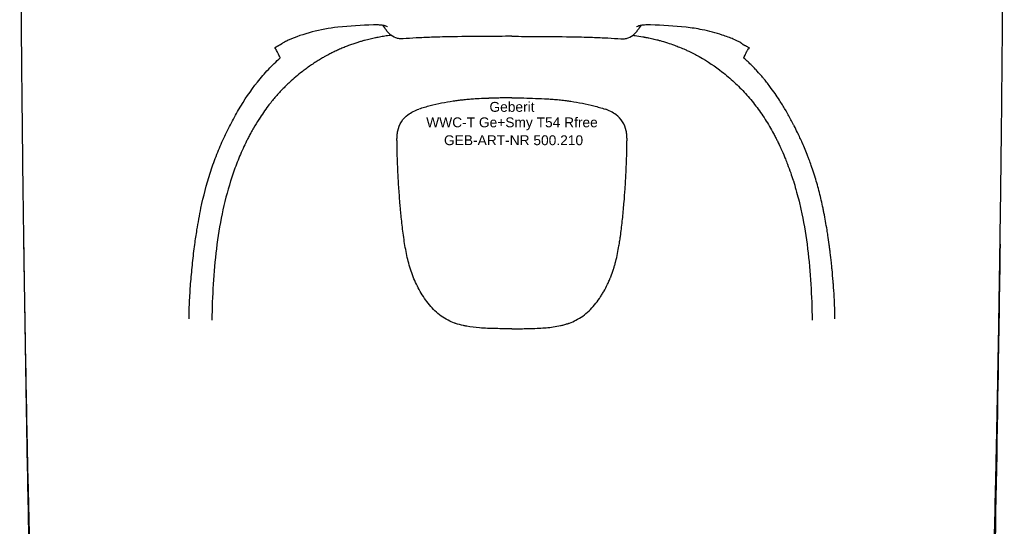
# Model space of a CAD drawing. Header units: millimetres. Extents: x -175 to 175, y -540 to 2.
# Tile 2 of 3: x -175 to 175, y -360 to -180. Entities that reach past the tile are written whole.
import ezdxf
from ezdxf.enums import TextEntityAlignment as Align

# ---------------------------------------------------------------- set-up
doc = ezdxf.new("R2010")
doc.units = ezdxf.units.MM
doc.layers.add('GEB-ART-NR', color=1, linetype='CONTINUOUS', lineweight=18)
doc.layers.add('GEB-TEXT', color=5, linetype='CONTINUOUS', lineweight=18)
doc.layers.add('GEB-KONTUR-A', color=5, linetype='CONTINUOUS')
doc.styles.get("Standard").update_dxf_attribs({"font": 'arial.ttf'})

msp = doc.modelspace()

# ---------------------------------------------------------------- linework, layer by layer
at = {"layer": 'GEB-KONTUR-A', "ltscale": 25}
msp.add_line((0, -207.88), (0, -207.88), dxfattribs=at)
for points, knots in [([(-173.54, -256.55), (-173.58, -253.83), (-173.66, -247.98), (-173.81, -236), (-173.99, -220.91), (-174.17, -203.44), (-174.38, -180.91), (-174.58, -153.97), (-174.75, -122.99), (-174.87, -92.75), (-174.95, -62.63), (-174.99, -32.02), (-175, -10.87), (-175, 0)], [0, 0, 0, 0, 0.026668, 0.058066, 0.120861, 0.183657, 0.246452, 0.372044, 0.497635, 0.623226, 0.748817, 0.874409, 1, 1, 1, 1]), ([(173.54, -256.55), (173.6, -252.42), (173.83, -234.77), (174.19, -203.62), (174.53, -163.09), (174.76, -122.53), (174.96, -68.31), (175, -27.43), (175, 0)], [0, 0, 0, 0, 0.048379, 0.206983, 0.365586, 0.52419, 0.682793, 1, 1, 1, 1]), ([(-61.87, -182.85), (-65.04, -183.2), (-68.15, -183.78), (-74.06, -185.31), (-76.95, -186.32), (-79.67, -187.54), (-80.1, -187.75), (-80.95, -188.18), (-81.37, -188.42), (-81.68, -188.61), (-81.73, -188.64), (-81.75, -188.65), (-81.75, -188.66), (-81.75, -188.66)], [0, 0, 0, 0, 0.965499, 0.965499, 1.993836, 1.993836, 2.2031, 2.2031, 2.450592, 2.450592, 2.525411, 2.525411, 2.535311, 2.535311, 2.535311, 2.535311]), ([(-44.21, -182.76), (-44.67, -182.54), (-45.01, -182.39), (-45.58, -182.25), (-45.71, -182.22), (-46.04, -182.16), (-46.23, -182.14), (-46.64, -182.09), (-46.85, -182.08), (-47.29, -182.05), (-47.53, -182.04), (-48.01, -182.02), (-48.25, -182.02), (-48.75, -182.02), (-49.02, -182.03), (-49.28, -182.04)], [0, 0, 0, 0, 0.4036137, 0.4036137, 0.5044482, 0.5044482, 0.6018655, 0.6018655, 0.6822323, 0.6822323, 0.7626366, 0.7626366, 0.8380381, 0.8380381, 0.9166612, 0.9166612, 0.9166612, 0.9166612]), ([(-38.74, -186.98), (-39.16, -187.01), (-39.58, -187), (-40.44, -186.88), (-40.88, -186.76), (-42.15, -186.28), (-42.92, -185.79), (-43.65, -185.1), (-43.73, -185.02), (-44.12, -184.62), (-44.39, -184.28), (-44.64, -183.92)], [0, 0, 0, 0, 0.125445, 0.125445, 0.2620767, 0.2620767, 0.5352992, 0.5352992, 0.570139, 0.570139, 0.7033273, 0.7033273, 0.7033273, 0.7033273]), ([(38.74, -186.98), (39.16, -187.01), (39.58, -187), (40.44, -186.88), (40.88, -186.76), (42.15, -186.28), (42.92, -185.79), (43.65, -185.1), (43.73, -185.02), (44.12, -184.62), (44.39, -184.28), (44.64, -183.92)], [-1.0791967, -1.0791967, -1.0791967, -1.0791967, -0.9527315, -0.9527315, -0.8149888, -0.8149888, -0.5395445, -0.5395445, -0.5044214, -0.5044214, -0.37015, -0.37015, -0.37015, -0.37015]), ([(49.28, -182.04), (48.89, -182.02), (48.5, -182.02), (47.74, -182.03), (47.38, -182.04), (46.72, -182.09), (46.42, -182.11), (45.92, -182.18), (45.73, -182.21), (45.39, -182.29), (45.25, -182.33), (44.83, -182.48), (44.54, -182.61), (44.21, -182.76)], [0, 0, 0, 0, 0.1166772, 0.1166772, 0.2359227, 0.2359227, 0.3572244, 0.3572244, 0.4834262, 0.4834262, 0.630973, 0.630973, 0.915867, 0.915867, 0.915867, 0.915867]), ([(81.75, -188.66), (81.75, -188.66), (81.74, -188.65), (81.72, -188.63), (81.68, -188.61), (81.55, -188.53), (81.45, -188.46), (81.1, -188.27), (80.83, -188.12), (79.98, -187.69), (79.35, -187.39), (77.48, -186.58), (76.14, -186.08), (72.52, -184.88), (70.09, -184.24), (65.72, -183.36), (63.81, -183.06), (61.87, -182.85)], [0.103712, 0.103712, 0.103712, 0.103712, 0.126968, 0.126968, 0.179726, 0.179726, 0.268126, 0.268126, 0.43004, 0.43004, 0.726247, 0.726247, 1.245694, 1.245694, 2.053915, 2.053915, 2.645511, 2.645511, 2.645511, 2.645511]), ([(-82.04, -188.89), (-82.08, -188.92), (-82.13, -188.95), (-82.18, -188.98), (-82.23, -189.01), (-82.28, -189.04), (-82.34, -189.08), (-82.4, -189.11), (-82.46, -189.14), (-82.52, -189.17), (-82.53, -189.18), (-82.55, -189.19), (-82.57, -189.19)], [0.0000002, 0.0000002, 0.0000002, 0.0000002, 0.2851744, 0.2851744, 0.2851744, 0.6021041, 0.6021041, 0.6021041, 0.9095495, 0.9095495, 0.9095495, 0.9985635, 0.9985635, 0.9985635, 0.9985635]), ([(-81.66, -188.6), (-81.7, -188.63), (-81.74, -188.66), (-81.78, -188.69), (-81.82, -188.73), (-81.85, -188.76), (-81.89, -188.78), (-81.93, -188.81), (-81.97, -188.84), (-82, -188.87), (-82.02, -188.87), (-82.03, -188.88), (-82.04, -188.89)], [0.3393839, 0.3393839, 0.3393839, 0.3393839, 0.5235214, 0.5235214, 0.5235214, 0.7189519, 0.7189519, 0.7189519, 0.9281773, 0.9281773, 0.9281773, 0.9999917, 0.9999917, 0.9999917, 0.9999917]), ([(-42.93, -185.71), (-43.19, -185.74), (-43.45, -185.78), (-43.71, -185.81), (-44.05, -185.86), (-44.39, -185.91), (-44.74, -185.96), (-45.06, -186.01), (-45.39, -186.06), (-45.71, -186.11), (-46.03, -186.16), (-46.35, -186.21), (-46.66, -186.27), (-46.98, -186.33), (-47.3, -186.38), (-47.61, -186.44), (-47.88, -186.49), (-48.14, -186.54), (-48.41, -186.6), (-48.46, -186.61), (-48.51, -186.62), (-48.56, -186.63), (-48.87, -186.69), (-49.19, -186.76), (-49.5, -186.83), (-49.81, -186.9), (-50.12, -186.97), (-50.43, -187.04), (-50.75, -187.11), (-51.07, -187.19), (-51.39, -187.27), (-51.74, -187.36), (-52.08, -187.45), (-52.42, -187.54), (-52.81, -187.64), (-53.19, -187.75), (-53.57, -187.86), (-54, -187.99), (-54.43, -188.12), (-54.86, -188.25), (-55.33, -188.4), (-55.8, -188.55), (-56.27, -188.71), (-56.76, -188.88), (-57.25, -189.05), (-57.74, -189.23), (-57.75, -189.23), (-57.76, -189.24), (-57.77, -189.24), (-58.29, -189.43), (-58.8, -189.63), (-59.31, -189.84), (-59.84, -190.05), (-60.36, -190.26), (-60.88, -190.49), (-61.4, -190.71), (-61.92, -190.95), (-62.44, -191.19), (-62.96, -191.43), (-63.48, -191.68), (-64, -191.94), (-64.51, -192.2), (-65.02, -192.46), (-65.52, -192.73), (-65.86, -192.92), (-66.21, -193.1), (-66.55, -193.29), (-66.69, -193.38), (-66.83, -193.46), (-66.98, -193.54), (-67.48, -193.82), (-67.97, -194.11), (-68.46, -194.41), (-68.99, -194.73), (-69.52, -195.06), (-70.04, -195.4), (-70.57, -195.74), (-71.09, -196.09), (-71.61, -196.45), (-72.14, -196.81), (-72.67, -197.19), (-73.19, -197.57), (-73.68, -197.92), (-74.15, -198.28), (-74.63, -198.65)], [0.5535083, 0.5535083, 0.5535083, 0.5535083, 0.5635725, 0.5635725, 0.5635725, 0.5769593, 0.5769593, 0.5769593, 0.5896596, 0.5896596, 0.5896596, 0.6021266, 0.6021266, 0.6021266, 0.6145749, 0.6145749, 0.6145749, 0.625, 0.625, 0.625, 0.6270011, 0.6270011, 0.6270011, 0.6393438, 0.6393438, 0.6393438, 0.6516772, 0.6516772, 0.6516772, 0.6643993, 0.6643993, 0.6643993, 0.6781138, 0.6781138, 0.6781138, 0.6934584, 0.6934584, 0.6934584, 0.710803, 0.710803, 0.710803, 0.7299353, 0.7299353, 0.7299353, 0.75, 0.75, 0.75, 0.7503856, 0.7503856, 0.7503856, 0.7717036, 0.7717036, 0.7717036, 0.7934831, 0.7934831, 0.7934831, 0.8155221, 0.8155221, 0.8155221, 0.8378473, 0.8378473, 0.8378473, 0.8599627, 0.8599627, 0.8599627, 0.875, 0.875, 0.875, 0.8814047, 0.8814047, 0.8814047, 0.9035308, 0.9035308, 0.9035308, 0.9275579, 0.9275579, 0.9275579, 0.9519072, 0.9519072, 0.9519072, 0.9768163, 0.9768163, 0.9768163, 1, 1, 1, 1]), ([(0, -186.08), (-0.03, -186.08), (-0.24, -186.08), (-0.54, -186.08), (-0.71, -186.08), (-1.36, -186.08), (-1.85, -186.08), (-3.83, -186.08), (-5.25, -186.09), (-10.9, -186.11), (-15.22, -186.14), (-21.15, -186.24), (-22.95, -186.27), (-26.02, -186.35), (-27.33, -186.39), (-30.42, -186.49), (-32.28, -186.57), (-35.61, -186.75), (-37.2, -186.85), (-38.74, -186.98)], [0.000001, 0.000001, 0.000001, 0.000001, 0.0072592, 0.0072592, 0.017131, 0.017131, 0.0449636, 0.0449636, 0.1317637, 0.1317637, 0.378852, 0.378852, 0.4842913, 0.4842913, 0.5614743, 0.5614743, 0.6674782, 0.6674782, 0.7576938, 0.7576938, 0.7576938, 0.7576938]), ([(0, -186.08), (0.02, -186.08), (0.23, -186.08), (0.53, -186.08), (0.7, -186.08), (1.35, -186.08), (1.83, -186.08), (3.81, -186.08), (5.23, -186.09), (10.88, -186.11), (15.2, -186.14), (21.14, -186.24), (22.94, -186.27), (26.01, -186.35), (27.33, -186.39), (30.42, -186.49), (32.28, -186.57), (35.61, -186.75), (37.2, -186.85), (38.74, -186.98)], [-3.897573, -3.897573, -3.897573, -3.897573, -3.860181, -3.860181, -3.80955, -3.80955, -3.666421, -3.666421, -3.220106, -3.220106, -1.948772, -1.948772, -1.406407, -1.406407, -1.009375, -1.009375, -0.46407, -0.46407, 0, 0, 0, 0]), ([(42.93, -185.71), (43.19, -185.74), (43.49, -185.78), (44.56, -185.93), (45.46, -186.06), (46.65, -186.27), (46.71, -186.28), (46.9, -186.31), (46.99, -186.33), (47.27, -186.38), (47.45, -186.41), (47.9, -186.5), (48.16, -186.55), (48.49, -186.61), (48.57, -186.63), (49.31, -186.78), (49.92, -186.92), (50.75, -187.11), (51.15, -187.21), (51.88, -187.4), (52.26, -187.5), (53.45, -187.82), (54.32, -188.08), (56.04, -188.62), (56.87, -188.91), (58.94, -189.67), (60.22, -190.19), (61.95, -190.96), (62.4, -191.17), (64.11, -191.98), (65.35, -192.63), (69.59, -195), (72.27, -196.83), (74.63, -198.65)], [0.6419184, 0.6419184, 0.6419184, 0.6419184, 0.65625, 0.65625, 0.6875, 0.6875, 0.6914063, 0.6914063, 0.6953125, 0.6953125, 0.703125, 0.703125, 0.7148732, 0.7148732, 0.71875, 0.71875, 0.75, 0.75, 0.765625, 0.765625, 0.78125, 0.78125, 0.8125, 0.8125, 0.8388489, 0.8388489, 0.875, 0.875, 0.8849857, 0.8849857, 0.9173226, 0.9173226, 1, 1, 1, 1]), ([(81.66, -188.6), (81.71, -188.64), (81.76, -188.68), (81.81, -188.72), (81.86, -188.76), (81.91, -188.8), (81.97, -188.84), (81.99, -188.86), (82.01, -188.87), (82.04, -188.89)], [0.4263012, 0.4263012, 0.4263012, 0.4263012, 0.6662964, 0.6662964, 0.6662964, 0.9001777, 0.9001777, 0.9001777, 1, 1, 1, 1]), ([(82.04, -188.89), (82.08, -188.92), (82.13, -188.95), (82.18, -188.98), (82.23, -189.01), (82.29, -189.05), (82.35, -189.08), (82.4, -189.11), (82.46, -189.14), (82.52, -189.17), (82.54, -189.18), (82.55, -189.19), (82.57, -189.19)], [0, 0, 0, 0, 0.2835425, 0.2835425, 0.2835425, 0.6079249, 0.6079249, 0.6079249, 0.9228106, 0.9228106, 0.9228106, 0.9985554, 0.9985554, 0.9985554, 0.9985554]), ([(-82.57, -189.19), (-82.58, -189.2), (-82.59, -189.2), (-82.6, -189.21), (-82.61, -189.22), (-82.63, -189.23), (-82.65, -189.24), (-82.66, -189.24), (-82.68, -189.25), (-82.7, -189.26), (-82.72, -189.27), (-82.73, -189.28), (-82.74, -189.28), (-82.76, -189.29), (-82.77, -189.29), (-82.78, -189.3), (-82.81, -189.32), (-82.84, -189.33), (-82.87, -189.35), (-82.91, -189.37), (-82.94, -189.38), (-82.98, -189.4), (-83.02, -189.42), (-83.06, -189.45), (-83.11, -189.47), (-83.15, -189.49), (-83.2, -189.52), (-83.25, -189.54), (-83.27, -189.56), (-83.29, -189.57), (-83.31, -189.58), (-83.34, -189.6), (-83.37, -189.61), (-83.4, -189.63), (-83.45, -189.66), (-83.5, -189.69), (-83.56, -189.72), (-83.62, -189.75), (-83.68, -189.79), (-83.74, -189.83), (-83.8, -189.86), (-83.86, -189.9), (-83.93, -189.95), (-84, -189.99), (-84.07, -190.03), (-84.14, -190.08), (-84.21, -190.13), (-84.28, -190.18), (-84.36, -190.24), (-84.37, -190.25), (-84.39, -190.26), (-84.4, -190.27)], [0, 0, 0, 0, 0.086637, 0.086637, 0.086637, 0.166678, 0.166678, 0.166678, 0.231283, 0.231283, 0.231283, 0.271965, 0.271965, 0.271965, 0.305298, 0.305298, 0.305298, 0.376819, 0.376819, 0.376819, 0.446397, 0.446397, 0.446397, 0.515597, 0.515597, 0.515597, 0.58218, 0.58218, 0.58218, 0.613022, 0.613022, 0.613022, 0.64822, 0.64822, 0.64822, 0.714042, 0.714042, 0.714042, 0.780009, 0.780009, 0.780009, 0.84706, 0.84706, 0.84706, 0.915312, 0.915312, 0.915312, 0.986416, 0.986416, 0.986416, 1, 1, 1, 1]), ([(-84.02, -190.48), (-84.08, -190.45), (-84.21, -190.39), (-84.33, -190.3), (-84.4, -190.27)], [0.000006, 0.000006, 0.000006, 0.000006, 0.5, 1, 1, 1, 1]), ([(-82.37, -193.72), (-82.42, -193.61), (-82.47, -193.51), (-82.58, -193.29), (-82.63, -193.18), (-82.79, -192.87), (-82.89, -192.66), (-83.08, -192.28), (-83.17, -192.1), (-83.28, -191.88), (-83.3, -191.84), (-83.34, -191.76), (-83.36, -191.72), (-83.4, -191.64), (-83.42, -191.6), (-83.46, -191.52), (-83.48, -191.48), (-83.64, -191.16), (-83.77, -190.92), (-83.9, -190.67), (-83.94, -190.6), (-83.99, -190.51), (-84.01, -190.48), (-84.02, -190.48)], [0.0000601, 0.0000601, 0.0000601, 0.0000601, 0.0624451, 0.0624451, 0.1249554, 0.1249554, 0.2499759, 0.2499759, 0.3749877, 0.3749877, 0.4062402, 0.4062402, 0.4374926, 0.4374926, 0.4687451, 0.4687451, 0.4999976, 0.4999976, 0.7500122, 0.7500122, 0.875, 0.875, 1, 1, 1, 1]), ([(82.37, -193.72), (82.4, -193.65), (82.44, -193.58), (82.47, -193.51), (82.49, -193.47), (82.51, -193.43), (82.53, -193.4), (82.58, -193.29), (82.63, -193.18), (82.68, -193.08), (82.79, -192.87), (82.89, -192.66), (82.98, -192.47), (83.08, -192.28), (83.17, -192.1), (83.26, -191.92), (83.28, -191.88), (83.3, -191.84), (83.32, -191.8), (83.34, -191.76), (83.36, -191.72), (83.38, -191.68), (83.4, -191.64), (83.42, -191.6), (83.44, -191.56), (83.46, -191.52), (83.48, -191.48), (83.5, -191.45), (83.57, -191.3), (83.64, -191.17), (83.7, -191.05), (83.76, -190.94), (83.81, -190.83), (83.86, -190.75), (83.9, -190.67), (83.94, -190.6), (83.96, -190.56), (83.99, -190.51), (84.01, -190.48), (84.02, -190.48)], [0.0000584, 0.0000584, 0.0000584, 0.0000584, 0.0413263, 0.0413263, 0.0413263, 0.0625546, 0.0625546, 0.0625546, 0.1250441, 0.1250441, 0.1250441, 0.2500237, 0.2500237, 0.2500237, 0.3749997, 0.3749997, 0.3749997, 0.4062497, 0.4062497, 0.4062497, 0.4374997, 0.4374997, 0.4374997, 0.4687497, 0.4687497, 0.4687497, 0.500002, 0.500002, 0.500002, 0.6249997, 0.6249997, 0.6249997, 0.7499997, 0.7499997, 0.7499997, 0.8749937, 0.8749937, 0.8749937, 0.9999937, 0.9999937, 0.9999937, 0.9999937]), ([(82.57, -189.19), (82.61, -189.22), (82.66, -189.24), (82.7, -189.26), (82.72, -189.27), (82.73, -189.28), (82.74, -189.28), (82.88, -189.35), (83.01, -189.42), (83.14, -189.48), (83.2, -189.52), (83.26, -189.55), (83.31, -189.58), (83.47, -189.66), (83.61, -189.75), (83.75, -189.83), (83.89, -189.92), (84.02, -190), (84.14, -190.09), (84.23, -190.15), (84.32, -190.21), (84.4, -190.27)], [0, 0, 0, 0, 0.0608776, 0.0608776, 0.0608776, 0.0797318, 0.0797318, 0.0797318, 0.2671655, 0.2671655, 0.2671655, 0.357817, 0.357817, 0.357817, 0.5944113, 0.5944113, 0.5944113, 0.8294644, 0.8294644, 0.8294644, 1, 1, 1, 1]), ([(84.02, -190.48), (84.07, -190.45), (84.14, -190.43), (84.21, -190.38), (84.22, -190.38), (84.22, -190.38), (84.22, -190.38), (84.23, -190.37), (84.23, -190.37), (84.24, -190.37), (84.25, -190.36), (84.27, -190.35), (84.29, -190.34), (84.33, -190.31), (84.35, -190.3), (84.38, -190.28), (84.39, -190.27), (84.4, -190.27)], [0.0000025, 0.0000025, 0.0000025, 0.0000025, 0.4813541, 0.4813541, 0.5, 0.5, 0.53125, 0.53125, 0.5625, 0.5625, 0.625, 0.625, 0.75, 0.75, 0.875, 0.875, 1, 1, 1, 1]), ([(-111.99, -254.86), (-111.57, -252.25), (-110.32, -245.37), (-108.06, -236.62), (-105.25, -228.68), (-103.23, -223.9), (-101.47, -220.19), (-99.64, -216.54), (-96.24, -210.35), (-92.35, -204.57), (-88.58, -200.01), (-85.95, -197.08), (-83.84, -195.02), (-82.37, -193.72)], [0.2991414, 0.2991414, 0.2991414, 0.2991414, 0.375, 0.5, 0.5625, 0.625, 0.65625, 0.6875, 0.75, 0.875, 0.90625, 0.9375, 1, 1, 1, 1]), ([(111.99, -254.86), (111.82, -253.81), (111.65, -252.76), (111.46, -251.71), (111.28, -250.74), (111.1, -249.76), (110.9, -248.78), (110.89, -248.71), (110.88, -248.64), (110.86, -248.57), (110.76, -248.07), (110.66, -247.58), (110.56, -247.08), (110.36, -246.15), (110.16, -245.22), (109.94, -244.28), (109.73, -243.37), (109.51, -242.46), (109.28, -241.55), (109.04, -240.64), (108.8, -239.72), (108.54, -238.81), (108.3, -237.94), (108.05, -237.08), (107.79, -236.22), (107.77, -236.17), (107.76, -236.12), (107.74, -236.07), (107.6, -235.6), (107.45, -235.13), (107.3, -234.66), (107.01, -233.76), (106.71, -232.85), (106.39, -231.95), (106.15, -231.27), (105.91, -230.59), (105.66, -229.91), (105.51, -229.51), (105.35, -229.11), (105.2, -228.71), (104.88, -227.9), (104.56, -227.08), (104.22, -226.27), (103.9, -225.51), (103.58, -224.76), (103.24, -224), (103.22, -223.95), (103.2, -223.9), (103.17, -223.85), (103.04, -223.56), (102.91, -223.27), (102.78, -222.98), (102.51, -222.39), (102.23, -221.79), (101.95, -221.2), (101.89, -221.09), (101.84, -220.98), (101.79, -220.87), (101.68, -220.64), (101.57, -220.42), (101.46, -220.2), (101.09, -219.43), (100.71, -218.66), (100.32, -217.9), (100.24, -217.76), (100.17, -217.61), (100.09, -217.46), (99.48, -216.27), (98.84, -215.09), (98.18, -213.92), (97.85, -213.33), (97.51, -212.74), (97.17, -212.16), (97.15, -212.13), (97.13, -212.1), (97.11, -212.07), (96.46, -210.97), (95.78, -209.87), (95.09, -208.79), (94.57, -208), (94.05, -207.21), (93.51, -206.43), (92.93, -205.59), (92.33, -204.76), (91.71, -203.94), (91.3, -203.39), (90.88, -202.84), (90.45, -202.3), (90.12, -201.89), (89.79, -201.48), (89.45, -201.07), (89.16, -200.72), (88.86, -200.37), (88.56, -200.02), (87.97, -199.34), (87.36, -198.66), (86.75, -197.99), (86.69, -197.94), (86.64, -197.88), (86.59, -197.83), (86.04, -197.24), (85.48, -196.67), (84.91, -196.1), (84.49, -195.69), (84.07, -195.28), (83.65, -194.88), (83.25, -194.51), (82.85, -194.15), (82.45, -193.79), (82.42, -193.77), (82.4, -193.75), (82.37, -193.72)], [0.3222574, 0.3222574, 0.3222574, 0.3222574, 0.3544832, 0.3544832, 0.3544832, 0.3845205, 0.3845205, 0.3845205, 0.3867089, 0.3867089, 0.3867089, 0.4019458, 0.4019458, 0.4019458, 0.4306883, 0.4306883, 0.4306883, 0.458807, 0.458807, 0.458807, 0.4872094, 0.4872094, 0.4872094, 0.5140466, 0.5140466, 0.5140466, 0.5156119, 0.5156119, 0.5156119, 0.5302482, 0.5302482, 0.5302482, 0.5586166, 0.5586166, 0.5586166, 0.5800633, 0.5800633, 0.5800633, 0.592719, 0.592719, 0.592719, 0.6186169, 0.6186169, 0.6186169, 0.6429101, 0.6429101, 0.6429101, 0.6445148, 0.6445148, 0.6445148, 0.6539148, 0.6539148, 0.6539148, 0.6730856, 0.6730856, 0.6730856, 0.6767406, 0.6767406, 0.6767406, 0.6840037, 0.6840037, 0.6840037, 0.7089663, 0.7089663, 0.7089663, 0.7137624, 0.7137624, 0.7137624, 0.7528392, 0.7528392, 0.7528392, 0.7724223, 0.7724223, 0.7724223, 0.7734178, 0.7734178, 0.7734178, 0.8105952, 0.8105952, 0.8105952, 0.8378693, 0.8378693, 0.8378693, 0.867326, 0.867326, 0.867326, 0.887161, 0.887161, 0.887161, 0.9023208, 0.9023208, 0.9023208, 0.9154826, 0.9154826, 0.9154826, 0.9415481, 0.9415481, 0.9415481, 0.94371, 0.94371, 0.94371, 0.9667722, 0.9667722, 0.9667722, 0.9835274, 0.9835274, 0.9835274, 0.998998, 0.998998, 0.998998, 1, 1, 1, 1]), ([(-74.63, -198.65), (-76.13, -199.81), (-77.59, -201.04), (-78.98, -202.33), (-79.45, -202.77), (-79.91, -203.2), (-80.36, -203.65), (-81.27, -204.54), (-82.15, -205.46), (-83.01, -206.4), (-83.85, -207.34), (-84.68, -208.3), (-85.47, -209.28), (-85.88, -209.79), (-86.28, -210.3), (-86.68, -210.82), (-87.82, -212.32), (-88.9, -213.86), (-89.92, -215.44), (-89.95, -215.49), (-89.97, -215.53), (-90, -215.57), (-90.66, -216.6), (-91.29, -217.64), (-91.9, -218.69), (-92.05, -218.97), (-92.21, -219.24), (-92.36, -219.52), (-92.52, -219.79), (-92.67, -220.07), (-92.82, -220.35), (-92.87, -220.44), (-92.92, -220.53), (-92.97, -220.62), (-93.22, -221.09), (-93.47, -221.56), (-93.71, -222.03)], [0.0000045, 0.0000045, 0.0000045, 0.0000045, 0.1874524, 0.1874524, 0.1874524, 0.25, 0.25, 0.25, 0.3754273, 0.3754273, 0.3754273, 0.4999999, 0.4999999, 0.4999999, 0.5644431, 0.5644431, 0.5644431, 0.7499999, 0.7499999, 0.7499999, 0.7550193, 0.7550193, 0.7550193, 0.8750001, 0.8750001, 0.8750001, 0.9062502, 0.9062502, 0.9062502, 0.9375001, 0.9375001, 0.9375001, 0.9476822, 0.9476822, 0.9476822, 0.9999997, 0.9999997, 0.9999997, 0.9999997]), ([(74.63, -198.65), (76.13, -199.81), (79.04, -202.27), (83.06, -206.34), (86.74, -210.77), (90.06, -215.52), (92.3, -219.35), (93.47, -221.56), (93.71, -222.03)], [0.0000046, 0.0000046, 0.0000046, 0.0000046, 0.1897767, 0.3795534, 0.5693301, 0.7591067, 0.9488834, 0.9999998, 0.9999998, 0.9999998, 0.9999998]), ([(0, -207.88), (0, -207.88), (-0.01, -207.88), (-0.02, -207.88), (-0.02, -207.88), (-0.03, -207.88), (-0.03, -207.88), (-0.04, -207.88), (-0.05, -207.88), (-0.06, -207.88), (-0.09, -207.88), (-0.11, -207.88), (-0.13, -207.88), (-0.17, -207.89), (-0.22, -207.89), (-0.26, -207.89), (-0.35, -207.89), (-0.44, -207.89), (-0.52, -207.89), (-0.69, -207.89), (-0.87, -207.9), (-1.05, -207.9), (-1.39, -207.91), (-1.74, -207.91), (-2.09, -207.92), (-2.79, -207.93), (-3.45, -207.95), (-4.19, -207.97), (-4.92, -207.99), (-5.64, -208.01), (-6.33, -208.03), (-6.68, -208.04), (-7.03, -208.05), (-7.37, -208.06), (-7.61, -208.07), (-7.86, -208.08), (-8.07, -208.09), (-8.16, -208.09), (-8.25, -208.09), (-8.37, -208.1), (-8.58, -208.11), (-8.79, -208.11), (-9, -208.12), (-10.29, -208.17), (-11.47, -208.23), (-12.56, -208.29), (-13.3, -208.34), (-14, -208.38), (-14.64, -208.43), (-15.33, -208.48), (-15.96, -208.54), (-16.54, -208.6), (-16.6, -208.6), (-16.63, -208.61), (-16.73, -208.62), (-16.85, -208.63), (-16.97, -208.64), (-17.09, -208.65), (-17.67, -208.72), (-18.24, -208.78), (-18.81, -208.86), (-19.36, -208.92), (-19.9, -209), (-20.44, -209.07), (-20.59, -209.09), (-20.74, -209.12), (-20.89, -209.14), (-22.31, -209.35), (-23.68, -209.58), (-25.01, -209.84), (-26.43, -210.12), (-27.79, -210.43), (-29.1, -210.77), (-29.78, -210.94), (-30.46, -211.13), (-31.12, -211.32), (-31.8, -211.52), (-32.46, -211.73), (-33.11, -211.95)], [0.0004208, 0.0004208, 0.0004208, 0.0004208, 0.0009996, 0.0009996, 0.0009996, 0.0014824, 0.0014824, 0.0014824, 0.0022633, 0.0022633, 0.0022633, 0.0039054, 0.0039054, 0.0039054, 0.0078117, 0.0078117, 0.0078117, 0.0156242, 0.0156242, 0.0156242, 0.0312493, 0.0312493, 0.0312493, 0.0624996, 0.0624996, 0.0624996, 0.1249997, 0.1249997, 0.1249997, 0.1874997, 0.1874997, 0.1874997, 0.2187493, 0.2187493, 0.2187493, 0.2411838, 0.2411838, 0.2411838, 0.249999, 0.249999, 0.249999, 0.2650783, 0.2650783, 0.2650783, 0.3590213, 0.3590213, 0.3590213, 0.4237371, 0.4237371, 0.4237371, 0.4921873, 0.4921873, 0.4921873, 0.4999993, 0.4999993, 0.4999993, 0.5096261, 0.5096261, 0.5096261, 0.5564333, 0.5564333, 0.5564333, 0.6018566, 0.6018566, 0.6018566, 0.6143959, 0.6143959, 0.6143959, 0.7352813, 0.7352813, 0.7352813, 0.863488, 0.863488, 0.863488, 0.9306376, 0.9306376, 0.9306376, 1, 1, 1, 1]), ([(0, -207.87), (0, -207.87), (0, -207.87), (0, -207.88), (0, -207.88), (0, -207.88), (0, -207.88)], [0, 0, 0, 0, 0.734585, 0.734585, 0.734585, 0.9284138, 0.9284138, 0.9284138, 0.9284138]), ([(0, -207.88), (0, -207.88), (0.01, -207.88), (0.01, -207.88), (0.02, -207.88), (0.02, -207.88), (0.03, -207.88), (0.04, -207.88), (0.05, -207.88), (0.06, -207.88), (0.09, -207.88), (0.11, -207.88), (0.13, -207.88), (0.17, -207.89), (0.22, -207.89), (0.26, -207.89), (0.35, -207.89), (0.43, -207.89), (0.52, -207.89), (0.7, -207.89), (0.87, -207.9), (1.05, -207.9), (1.39, -207.91), (1.74, -207.91), (2.09, -207.92), (2.79, -207.93), (3.49, -207.95), (4.19, -207.97), (5.58, -208), (6.98, -208.05), (8.37, -208.1), (9.77, -208.15), (11.16, -208.21), (12.56, -208.29), (13.25, -208.33), (13.95, -208.38), (14.64, -208.43), (15.34, -208.48), (16.04, -208.54), (16.73, -208.62), (17.42, -208.69), (18.12, -208.77), (18.81, -208.86), (19.35, -208.92), (19.9, -209), (20.44, -209.07), (20.59, -209.09), (20.74, -209.12), (20.89, -209.14), (22.27, -209.34), (23.64, -209.57), (25.01, -209.84), (26.38, -210.11), (27.75, -210.42), (29.1, -210.77), (29.77, -210.94), (30.45, -211.13), (31.12, -211.32), (31.79, -211.52), (32.45, -211.73), (33.11, -211.95)], [0.0000772, 0.0000772, 0.0000772, 0.0000772, 0.0003564, 0.0003564, 0.0003564, 0.0009563, 0.0009563, 0.0009563, 0.0019329, 0.0019329, 0.0019329, 0.0038861, 0.0038861, 0.0038861, 0.0077924, 0.0077924, 0.0077924, 0.0156051, 0.0156051, 0.0156051, 0.0312304, 0.0312304, 0.0312304, 0.062481, 0.062481, 0.062481, 0.1249823, 0.1249823, 0.1249823, 0.2499848, 0.2499848, 0.2499848, 0.3749859, 0.3749859, 0.3749859, 0.4374874, 0.4374874, 0.4374874, 0.4999899, 0.4999899, 0.4999899, 0.5624912, 0.5624912, 0.5624912, 0.6116156, 0.6116156, 0.6116156, 0.6249928, 0.6249928, 0.6249928, 0.7499957, 0.7499957, 0.7499957, 0.8749992, 0.8749992, 0.8749992, 0.9375019, 0.9375019, 0.9375019, 1, 1, 1, 1]), ([(-40.88, -222.91), (-40.89, -222.35), (-40.87, -221.82), (-40.77, -220.72), (-40.68, -220.18), (-40.31, -218.53), (-39.9, -217.43), (-38.63, -215.34), (-37.82, -214.56), (-35.81, -213.08), (-34.36, -212.37), (-33.11, -211.95)], [0, 0, 0, 0, 0.166096, 0.166096, 0.329868, 0.329868, 0.672924, 0.672924, 1.059558, 1.059558, 1.590638, 1.590638, 1.590638, 1.590638]), ([(40.88, -222.91), (40.89, -222.35), (40.87, -221.82), (40.77, -220.73), (40.68, -220.18), (40.31, -218.53), (39.9, -217.43), (38.63, -215.35), (37.82, -214.56), (35.81, -213.08), (34.36, -212.37), (33.11, -211.95)], [-1.18151, -1.18151, -1.18151, -1.18151, -1.058329, -1.058329, -0.936873, -0.936873, -0.681966, -0.681966, -0.394686, -0.394686, 0, 0, 0, 0]), ([(-93.71, -222.03), (-93.92, -222.43), (-94.13, -222.84), (-94.77, -224.14), (-95.2, -225.03), (-96.44, -227.76), (-97.21, -229.61), (-98.66, -233.37), (-99.33, -235.29), (-99.96, -237.29), (-99.99, -237.37), (-101.23, -241.29), (-102.23, -245.2), (-103.91, -253.24), (-104.57, -257.37), (-105.6, -265.7), (-105.97, -269.91), (-106.48, -278.36), (-106.63, -282.6), (-106.71, -286.85)], [0.0000002, 0.0000002, 0.0000002, 0.0000002, 0.0204935, 0.0204935, 0.0651401, 0.0651401, 0.1552975, 0.1552975, 0.2465084, 0.2465084, 0.25, 0.25, 0.4316089, 0.4316089, 0.6195087, 0.6195087, 0.8092869, 0.8092869, 1, 1, 1, 1]), ([(0, -289.93), (-1.93, -289.92), (-3.85, -289.92), (-5.78, -289.88), (-7.7, -289.84), (-9.63, -289.77), (-11.55, -289.61), (-13.07, -289.49), (-14.59, -289.31), (-16.09, -289.03), (-16.48, -288.96), (-16.87, -288.88), (-17.26, -288.8), (-18.2, -288.59), (-19.14, -288.34), (-20.05, -288.03), (-20.18, -287.98), (-20.31, -287.94), (-20.44, -287.89), (-21.22, -287.61), (-21.98, -287.28), (-22.71, -286.91), (-23.57, -286.47), (-24.39, -285.97), (-25.17, -285.41), (-25.95, -284.84), (-26.69, -284.22), (-27.39, -283.56), (-28.09, -282.89), (-28.74, -282.19), (-29.36, -281.44), (-29.97, -280.7), (-30.55, -279.93), (-31.09, -279.13), (-31.63, -278.34), (-32.14, -277.52), (-32.61, -276.68), (-33.09, -275.84), (-33.54, -274.99), (-33.96, -274.12), (-34.38, -273.26), (-34.77, -272.38), (-35.13, -271.48), (-35.49, -270.59), (-35.8, -269.68), (-36.09, -268.76), (-36.38, -267.84), (-36.64, -266.92), (-36.88, -265.98), (-37.12, -265.05), (-37.33, -264.11), (-37.52, -263.17), (-37.91, -261.28), (-38.22, -259.38), (-38.49, -257.47), (-38.77, -255.56), (-39, -253.65), (-39.2, -251.74), (-39.3, -250.81), (-39.4, -249.89), (-39.48, -248.97), (-39.49, -248.95), (-39.49, -248.93), (-39.49, -248.9), (-39.55, -248.27), (-39.61, -247.63), (-39.67, -247), (-39.7, -246.66), (-39.73, -246.32), (-39.76, -245.99), (-39.92, -244.07), (-40.07, -242.15), (-40.2, -240.22), (-40.33, -238.3), (-40.45, -236.38), (-40.54, -234.46), (-40.64, -232.53), (-40.71, -230.61), (-40.77, -228.68), (-40.8, -227.72), (-40.82, -226.76), (-40.84, -225.8), (-40.85, -225.31), (-40.86, -224.83), (-40.86, -224.35), (-40.87, -223.87), (-40.88, -223.39), (-40.88, -222.91)], [0.0000029, 0.0000029, 0.0000029, 0.0000029, 0.0625, 0.0625, 0.0625, 0.125, 0.125, 0.125, 0.1744967, 0.1744967, 0.1744967, 0.1875, 0.1875, 0.1875, 0.21875, 0.21875, 0.21875, 0.2232866, 0.2232866, 0.2232866, 0.25, 0.25, 0.25, 0.28125, 0.28125, 0.28125, 0.3125, 0.3125, 0.3125, 0.34375, 0.34375, 0.34375, 0.375, 0.375, 0.375, 0.40625, 0.40625, 0.40625, 0.4375, 0.4375, 0.4375, 0.46875, 0.46875, 0.46875, 0.5, 0.5, 0.5, 0.53125, 0.53125, 0.53125, 0.5625011, 0.5625011, 0.5625011, 0.625002, 0.625002, 0.625002, 0.6875013, 0.6875013, 0.6875013, 0.7175959, 0.7175959, 0.7175959, 0.7183037, 0.7183037, 0.7183037, 0.7390128, 0.7390128, 0.7390128, 0.7500014, 0.7500014, 0.7500014, 0.8125036, 0.8125036, 0.8125036, 0.8750037, 0.8750037, 0.8750037, 0.9375012, 0.9375012, 0.9375012, 0.9687501, 0.9687501, 0.9687501, 0.984375, 0.984375, 0.984375, 1, 1, 1, 1]), ([(0, -289.93), (1.2, -289.92), (2.28, -289.92), (3.22, -289.91), (3.61, -289.91), (3.98, -289.91), (4.31, -289.9), (4.55, -289.9), (4.72, -289.9), (5.02, -289.89), (5.26, -289.89), (5.53, -289.88), (5.78, -289.88), (8.02, -289.83), (9.94, -289.74), (11.55, -289.61), (11.7, -289.6), (11.96, -289.57), (12.16, -289.56), (13.01, -289.48), (13.82, -289.39), (14.59, -289.28), (15.54, -289.14), (16.43, -288.98), (17.26, -288.8), (17.41, -288.76), (17.61, -288.72), (17.8, -288.67), (17.88, -288.65), (17.95, -288.64), (18.02, -288.62), (18.27, -288.56), (18.52, -288.49), (18.76, -288.42), (19.2, -288.3), (19.63, -288.17), (20.05, -288.03), (20.09, -288.01), (20.12, -288), (20.16, -287.99), (20.26, -287.95), (20.35, -287.92), (20.44, -287.89), (21.25, -287.6), (22, -287.27), (22.71, -286.91), (23.55, -286.48), (24.38, -285.98), (25.17, -285.41), (25.94, -284.86), (26.68, -284.24), (27.39, -283.56), (28.07, -282.91), (28.72, -282.21), (29.36, -281.44), (29.95, -280.73), (30.53, -279.95), (31.09, -279.13), (31.2, -278.97), (31.29, -278.84), (31.38, -278.7), (31.41, -278.65), (31.44, -278.61), (31.47, -278.56), (31.6, -278.36), (31.72, -278.17), (31.85, -277.97), (32.09, -277.57), (32.34, -277.16), (32.58, -276.74), (32.59, -276.72), (32.6, -276.7), (32.61, -276.68), (33.08, -275.86), (33.53, -275.01), (33.96, -274.12), (34.19, -273.64), (34.41, -273.18), (34.61, -272.72), (34.76, -272.39), (34.89, -272.07), (35.03, -271.74), (35.06, -271.65), (35.1, -271.57), (35.13, -271.49), (35.48, -270.59), (35.8, -269.68), (36.09, -268.76), (36.16, -268.56), (36.2, -268.41), (36.25, -268.25), (36.26, -268.23), (36.27, -268.2), (36.27, -268.18), (36.33, -267.98), (36.39, -267.78), (36.45, -267.58), (36.56, -267.18), (36.68, -266.76), (36.79, -266.34), (36.82, -266.22), (36.85, -266.1), (36.88, -265.98), (37.11, -265.09), (37.32, -264.15), (37.52, -263.17), (37.7, -262.29), (37.87, -261.38), (38.03, -260.43), (38.12, -259.95), (38.19, -259.47), (38.27, -258.98), (38.31, -258.7), (38.36, -258.42), (38.4, -258.13), (38.43, -257.94), (38.45, -257.75), (38.48, -257.56), (38.49, -257.53), (38.49, -257.5), (38.49, -257.47), (38.52, -257.27), (38.54, -257.17), (38.56, -257.02), (38.78, -255.41), (39, -253.64), (39.2, -251.74), (39.3, -250.84), (39.39, -249.92), (39.49, -248.96), (39.54, -248.41), (39.59, -247.86), (39.64, -247.3), (39.67, -246.92), (39.71, -246.55), (39.74, -246.17), (39.75, -246.11), (39.75, -246.05), (39.76, -245.99), (39.79, -245.57), (39.82, -245.27), (39.85, -244.91), (39.98, -243.35), (40.09, -241.79), (40.2, -240.22), (40.33, -238.3), (40.44, -236.38), (40.54, -234.46), (40.64, -232.54), (40.71, -230.61), (40.77, -228.68), (40.8, -227.72), (40.82, -226.76), (40.84, -225.8), (40.85, -225.31), (40.86, -224.83), (40.86, -224.35), (40.87, -223.87), (40.88, -223.39), (40.88, -222.91)], [0.0000014, 0.0000014, 0.0000014, 0.0000014, 0.0320348, 0.0320348, 0.0320348, 0.0450036, 0.0450036, 0.0450036, 0.0542051, 0.0542051, 0.0542051, 0.0612612, 0.0612612, 0.0612612, 0.1249993, 0.1249993, 0.1249993, 0.1309916, 0.1309916, 0.1309916, 0.15625, 0.15625, 0.15625, 0.1874999, 0.1874999, 0.1874999, 0.1930982, 0.1930982, 0.1930982, 0.1953125, 0.1953125, 0.1953125, 0.203125, 0.203125, 0.203125, 0.2174191, 0.2174191, 0.2174191, 0.21875, 0.21875, 0.21875, 0.2219818, 0.2219818, 0.2219818, 0.2499966, 0.2499966, 0.2499966, 0.2834656, 0.2834656, 0.2834656, 0.3156598, 0.3156598, 0.3156598, 0.3462247, 0.3462247, 0.3462247, 0.3749976, 0.3749976, 0.3749976, 0.3808317, 0.3808317, 0.3808317, 0.3828125, 0.3828125, 0.3828125, 0.390625, 0.390625, 0.390625, 0.40625, 0.40625, 0.40625, 0.4070391, 0.4070391, 0.4070391, 0.4374988, 0.4374988, 0.4374988, 0.4540912, 0.4540912, 0.4540912, 0.4658263, 0.4658263, 0.4658263, 0.46875, 0.46875, 0.46875, 0.4999989, 0.4999989, 0.4999989, 0.5068976, 0.5068976, 0.5068976, 0.5078125, 0.5078125, 0.5078125, 0.515625, 0.515625, 0.515625, 0.53125, 0.53125, 0.53125, 0.5355495, 0.5355495, 0.5355495, 0.5677837, 0.5677837, 0.5677837, 0.5963935, 0.5963935, 0.5963935, 0.6106985, 0.6106985, 0.6106985, 0.6188114, 0.6188114, 0.6188114, 0.62415, 0.62415, 0.62415, 0.6250034, 0.6250034, 0.6250034, 0.6307373, 0.6307373, 0.6307373, 0.6922518, 0.6922518, 0.6922518, 0.7211271, 0.7211271, 0.7211271, 0.7375002, 0.7375002, 0.7375002, 0.7482744, 0.7482744, 0.7482744, 0.7500025, 0.7500025, 0.7500025, 0.7616963, 0.7616963, 0.7616963, 0.8126282, 0.8126282, 0.8126282, 0.8751828, 0.8751828, 0.8751828, 0.9376438, 0.9376438, 0.9376438, 0.9688353, 0.9688353, 0.9688353, 0.9844214, 0.9844214, 0.9844214, 1, 1, 1, 1]), ([(93.71, -222.03), (93.92, -222.43), (94.13, -222.84), (94.33, -223.25), (94.74, -224.07), (95.14, -224.91), (95.52, -225.75), (95.55, -225.81), (95.58, -225.87), (95.61, -225.94), (96.05, -226.9), (96.47, -227.88), (96.88, -228.86), (96.99, -229.11), (97.09, -229.35), (97.19, -229.6), (97.44, -230.22), (97.69, -230.85), (97.93, -231.48), (98.33, -232.51), (98.71, -233.56), (99.07, -234.61), (99.37, -235.47), (99.66, -236.34), (99.94, -237.22), (99.96, -237.29), (99.99, -237.37), (100.01, -237.44), (100.33, -238.46), (100.64, -239.48), (100.93, -240.52), (101.02, -240.82), (101.11, -241.13), (101.19, -241.43), (101.48, -242.49), (101.76, -243.56), (102.03, -244.63), (102.39, -246.13), (102.74, -247.63), (103.05, -249.15), (103.9, -253.21), (104.56, -257.34), (105.08, -261.51), (105.6, -265.69), (105.97, -269.9), (106.23, -274.12), (106.48, -278.35), (106.63, -282.6), (106.71, -286.85)], [0, 0, 0, 0, 0.021494, 0.021494, 0.021494, 0.064872, 0.064872, 0.064872, 0.06809, 0.06809, 0.06809, 0.11771, 0.11771, 0.11771, 0.13008, 0.13008, 0.13008, 0.161281, 0.161281, 0.161281, 0.212477, 0.212477, 0.212477, 0.254472, 0.254472, 0.254472, 0.25802, 0.25802, 0.25802, 0.30686, 0.30686, 0.30686, 0.3213, 0.3213, 0.3213, 0.371183, 0.371183, 0.371183, 0.440854, 0.440854, 0.440854, 0.627236, 0.627236, 0.627236, 0.813618, 0.813618, 0.813618, 1, 1, 1, 1]), ([(-114.8, -286.41), (-114.79, -284.19), (-114.64, -279.75), (-114.19, -273.12), (-113.56, -266.52), (-113.04, -262.15), (-112.51, -258.26), (-112.26, -256.56), (-111.99, -254.86)], [0, 0, 0, 0, 0.0625, 0.125, 0.1875, 0.25, 0.25, 0.2991414, 0.2991414, 0.2991414, 0.2991414]), ([(114.8, -286.41), (114.79, -285.08), (114.76, -283.74), (114.72, -282.41), (114.69, -281.64), (114.66, -280.87), (114.62, -280.1), (114.61, -279.98), (114.61, -279.87), (114.6, -279.76), (114.53, -278.26), (114.43, -276.77), (114.33, -275.27), (114.29, -274.78), (114.25, -274.28), (114.21, -273.78), (114.2, -273.56), (114.18, -273.34), (114.16, -273.12), (114.05, -271.7), (113.92, -270.27), (113.78, -268.85), (113.73, -268.39), (113.69, -267.93), (113.64, -267.47), (113.6, -267.16), (113.57, -266.84), (113.54, -266.52), (113.41, -265.3), (113.26, -264.07), (113.11, -262.85), (113.05, -262.29), (112.98, -261.73), (112.9, -261.17), (112.85, -260.77), (112.8, -260.37), (112.74, -259.97), (112.6, -258.9), (112.45, -257.83), (112.29, -256.77), (112.19, -256.13), (112.09, -255.5), (111.99, -254.86)], [0, 0, 0, 0, 0.04084, 0.04084, 0.04084, 0.0644515, 0.0644515, 0.0644515, 0.0679047, 0.0679047, 0.0679047, 0.1136993, 0.1136993, 0.1136993, 0.128903, 0.128903, 0.128903, 0.1356503, 0.1356503, 0.1356503, 0.1793154, 0.1793154, 0.1793154, 0.1933544, 0.1933544, 0.1933544, 0.2030801, 0.2030801, 0.2030801, 0.240654, 0.240654, 0.240654, 0.2578059, 0.2578059, 0.2578059, 0.2700386, 0.2700386, 0.2700386, 0.3027934, 0.3027934, 0.3027934, 0.3222574, 0.3222574, 0.3222574, 0.3222574]), ([(-98.32, -525.39), (-98.81, -525.14), (-99.3, -524.89), (-105.92, -521.45), (-111.78, -517.79), (-121.32, -510.8), (-125.14, -507.68), (-130.28, -503), (-131.74, -501.61), (-138.1, -495.29), (-142.66, -490.02), (-148.79, -481.68), (-150.7, -478.84), (-154.3, -472.99), (-155.99, -469.97), (-158.77, -464.43), (-159.91, -461.95), (-161.21, -458.8), (-161.46, -458.18), (-162.94, -454.4), (-164.02, -451.2), (-165.53, -445.89), (-166.05, -443.82), (-166.78, -440.52), (-167.03, -439.31), (-167.89, -434.77), (-168.39, -431.42), (-169.61, -421.27), (-170.03, -414.44), (-170.35, -406.7), (-170.38, -405.79), (-170.51, -402.36), (-170.58, -399.83), (-170.75, -393.87), (-170.82, -390.44), (-170.91, -386.78), (-170.92, -386.56), (-171.08, -380.16), (-171.24, -373.99), (-171.41, -367.36), (-171.43, -366.91), (-171.61, -359.63), (-171.77, -352.8), (-172.04, -340.89), (-172.14, -335.8), (-172.29, -328.99), (-172.32, -327.26), (-172.49, -318.74), (-172.63, -311.94), (-172.88, -298.36), (-173, -291.57), (-173.26, -275.37), (-173.41, -265.96), (-173.54, -256.55)], [0, 0, 0, 0, 0.005544, 0.005544, 0.075248, 0.075248, 0.125, 0.125, 0.14539, 0.14539, 0.215488, 0.215488, 0.25, 0.25, 0.284924, 0.284924, 0.3125, 0.3125, 0.319273, 0.319273, 0.353432, 0.353432, 0.375, 0.375, 0.387532, 0.387532, 0.421778, 0.421778, 0.490794, 0.490794, 0.5, 0.5, 0.525509, 0.525509, 0.560244, 0.560244, 0.5625, 0.5625, 0.625, 0.625, 0.629543, 0.629543, 0.698593, 0.698593, 0.75, 0.75, 0.767477, 0.767477, 0.836209, 0.836209, 0.904809, 0.904809, 1, 1, 1, 1]), ([(98.32, -525.39), (98.81, -525.14), (99.3, -524.89), (99.79, -524.64), (100.11, -524.47), (100.42, -524.3), (100.74, -524.14), (102.19, -523.37), (103.63, -522.57), (105.05, -521.75), (106.48, -520.92), (107.9, -520.06), (109.3, -519.18), (110.73, -518.28), (112.13, -517.36), (113.52, -516.41), (114.81, -515.53), (116.09, -514.63), (117.35, -513.71), (118.73, -512.7), (120.1, -511.66), (121.44, -510.59), (122.03, -510.13), (122.62, -509.65), (123.2, -509.17), (125.11, -507.62), (126.97, -506.01), (128.78, -504.36), (129.95, -503.3), (131.09, -502.22), (132.22, -501.12), (132.54, -500.81), (132.86, -500.5), (133.17, -500.18), (134.28, -499.08), (135.37, -497.96), (136.44, -496.82), (137.5, -495.7), (138.54, -494.55), (139.56, -493.4), (140.54, -492.27), (141.51, -491.13), (142.45, -489.98), (143.43, -488.79), (144.39, -487.57), (145.33, -486.35), (145.81, -485.71), (146.29, -485.07), (146.76, -484.43), (147.66, -483.21), (148.54, -481.97), (149.39, -480.71), (150.23, -479.48), (151.05, -478.23), (151.85, -476.97), (152.06, -476.62), (152.28, -476.28), (152.49, -475.93), (153.43, -474.4), (154.34, -472.85), (155.21, -471.28), (155.9, -470.05), (156.56, -468.81), (157.21, -467.55), (157.32, -467.33), (157.43, -467.1), (157.55, -466.88), (158.31, -465.36), (159.04, -463.82), (159.73, -462.27), (160.15, -461.33), (160.56, -460.38), (160.96, -459.42), (161.21, -458.8), (161.46, -458.18), (161.71, -457.56), (161.98, -456.86), (162.24, -456.16), (162.5, -455.46), (162.95, -454.23), (163.38, -452.98), (163.79, -451.73), (164.2, -450.47), (164.58, -449.21), (164.94, -447.94), (165.29, -446.72), (165.61, -445.49), (165.92, -444.25), (166.02, -443.83), (166.12, -443.41), (166.22, -442.99), (166.32, -442.57), (166.42, -442.15), (166.51, -441.74), (166.78, -440.53), (167.03, -439.31), (167.26, -438.09), (167.54, -436.6), (167.8, -435.11), (168.03, -433.61), (168.27, -432.09), (168.48, -430.57), (168.67, -429.04), (168.71, -428.71), (168.75, -428.38), (168.79, -428.05), (168.98, -426.46), (169.15, -424.87), (169.3, -423.27), (169.45, -421.65), (169.59, -420.03), (169.71, -418.41), (169.73, -418.07), (169.76, -417.72), (169.78, -417.38), (169.89, -415.75), (169.99, -414.13), (170.08, -412.5), (170.17, -410.87), (170.24, -409.24), (170.31, -407.61), (170.35, -406.7), (170.38, -405.79), (170.42, -404.88), (170.51, -402.36), (170.58, -399.83), (170.65, -397.31), (170.7, -395.46), (170.75, -393.6), (170.79, -391.75), (170.83, -390.17), (170.87, -388.59), (170.91, -387.01), (170.92, -386.78), (170.92, -386.56), (170.93, -386.34), (171.02, -382.92), (171.1, -379.51), (171.19, -376.1), (171.26, -373.33), (171.33, -370.57), (171.4, -367.81), (171.41, -367.47), (171.42, -367.14), (171.43, -366.81), (171.43, -366.69), (171.43, -366.57), (171.44, -366.46), (171.58, -360.61), (171.72, -354.77), (171.86, -348.92), (171.88, -347.94), (171.9, -346.95), (171.92, -345.97), (171.95, -344.9), (171.97, -343.83), (171.99, -342.76), (172.08, -338.75), (172.17, -334.73), (172.25, -330.72), (172.29, -328.99), (172.32, -327.26), (172.36, -325.53), (172.4, -323.6), (172.43, -321.67), (172.47, -319.73), (172.57, -314.87), (172.66, -310.01), (172.75, -305.14), (172.8, -302.71), (172.84, -300.28), (172.88, -297.85), (172.96, -293.5), (173.04, -289.14), (173.11, -284.79), (173.15, -282.27), (173.19, -279.75), (173.23, -277.23), (173.28, -273.96), (173.33, -270.69), (173.38, -267.43), (173.42, -264.46), (173.47, -261.49), (173.51, -258.52), (173.51, -258.34), (173.51, -258.17), (173.52, -258), (173.52, -257.52), (173.53, -257.03), (173.54, -256.55)], [0, 0, 0, 0, 0.0055471, 0.0055471, 0.0055471, 0.0091731, 0.0091731, 0.0091731, 0.0257407, 0.0257407, 0.0257407, 0.042477, 0.042477, 0.042477, 0.059471, 0.059471, 0.059471, 0.0752515, 0.0752515, 0.0752515, 0.0925593, 0.0925593, 0.0925593, 0.1001846, 0.1001846, 0.1001846, 0.125, 0.125, 0.125, 0.1408962, 0.1408962, 0.1408962, 0.1453882, 0.1453882, 0.1453882, 0.1611762, 0.1611762, 0.1611762, 0.1767585, 0.1767585, 0.1767585, 0.1918333, 0.1918333, 0.1918333, 0.2074383, 0.2074383, 0.2074383, 0.2154899, 0.2154899, 0.2154899, 0.2308326, 0.2308326, 0.2308326, 0.245908, 0.245908, 0.245908, 0.25, 0.25, 0.25, 0.2681404, 0.2681404, 0.2681404, 0.2823884, 0.2823884, 0.2823884, 0.2849239, 0.2849239, 0.2849239, 0.302085, 0.302085, 0.302085, 0.3125, 0.3125, 0.3125, 0.3192757, 0.3192757, 0.3192757, 0.3268041, 0.3268041, 0.3268041, 0.340121, 0.340121, 0.340121, 0.3534379, 0.3534379, 0.3534379, 0.3663079, 0.3663079, 0.3663079, 0.3706858, 0.3706858, 0.3706858, 0.375, 0.375, 0.375, 0.3875398, 0.3875398, 0.3875398, 0.4028886, 0.4028886, 0.4028886, 0.4184195, 0.4184195, 0.4184195, 0.421785, 0.421785, 0.421785, 0.4379822, 0.4379822, 0.4379822, 0.4543955, 0.4543955, 0.4543955, 0.4578741, 0.4578741, 0.4578741, 0.474334, 0.474334, 0.474334, 0.4907938, 0.4907938, 0.4907938, 0.5, 0.5, 0.5, 0.5255113, 0.5255113, 0.5255113, 0.5442592, 0.5442592, 0.5442592, 0.560247, 0.560247, 0.560247, 0.5625, 0.5625, 0.5625, 0.5970412, 0.5970412, 0.5970412, 0.625, 0.625, 0.625, 0.6283709, 0.6283709, 0.6283709, 0.6295441, 0.6295441, 0.6295441, 0.6886598, 0.6886598, 0.6886598, 0.698598, 0.698598, 0.698598, 0.7094093, 0.7094093, 0.7094093, 0.75, 0.75, 0.75, 0.7674887, 0.7674887, 0.7674887, 0.7870576, 0.7870576, 0.7870576, 0.8362871, 0.8362871, 0.8362871, 0.8608777, 0.8608777, 0.8608777, 0.9048402, 0.9048402, 0.9048402, 0.930283, 0.930283, 0.930283, 0.9632639, 0.9632639, 0.9632639, 0.9933626, 0.9933626, 0.9933626, 0.9951067, 0.9951067, 0.9951067, 1, 1, 1, 1]), ([(-99.67, -524.7), (-102.17, -523.4), (-105.29, -521.75), (-112.21, -517.73), (-116.1, -515.29), (-124.01, -509.6), (-128.13, -506.23), (-135.55, -499.19), (-138.97, -495.48), (-146.6, -486.14), (-150.57, -480.29), (-158.7, -466), (-162.57, -457.06), (-167.49, -439.42), (-168.81, -430.93), (-170.47, -413.6), (-170.81, -404.57), (-171.36, -383.16), (-171.59, -370.84), (-172.08, -345.8), (-172.32, -333.04), (-172.89, -300.11), (-173.21, -279.89), (-173.49, -259.89)], [0.034347, 0.034347, 0.034347, 0.034347, 1.52916, 1.52916, 3.063049, 3.063049, 4.638401, 4.638401, 6.135534, 6.135534, 8.298967, 8.298967, 11.234472, 11.234472, 13.795131, 13.795131, 16.51523, 16.51523, 20.221094, 20.221094, 24.067772, 24.067772, 30.168657, 30.168657, 30.168657, 30.168657]), ([(173.49, -259.89), (173.26, -276.41), (173, -293.08), (172.27, -336.48), (171.79, -363.22), (170.93, -400.59), (170.66, -411.05), (169.2, -427.11), (168.47, -432.88), (166.3, -443.85), (164.91, -449.11), (160.86, -460.84), (157.95, -467.2), (150.4, -480.73), (145.42, -487.92), (136.54, -498.12), (133.18, -501.55), (127.24, -506.89), (124.72, -508.97), (118.42, -513.71), (114.6, -516.23), (107.39, -520.59), (103.95, -522.46), (100.63, -524.2), (100.14, -524.46), (99.67, -524.7)], [0.19338, 0.19338, 0.19338, 0.19338, 5.230976, 5.230976, 13.312167, 13.312167, 16.446247, 16.446247, 18.204247, 18.204247, 19.811911, 19.811911, 21.956946, 21.956946, 24.618271, 24.618271, 26.0399, 26.0399, 27.024534, 27.024534, 28.508078, 28.508078, 30.060206, 30.060206, 30.341659, 30.341659, 30.341659, 30.341659])]:
    msp.add_open_spline(points, degree=3, knots=knots, dxfattribs=at)
for points in [[(-49.28, -182.04), (-53.49, -182.18), (-57.72, -182.38), (-61.87, -182.85)], [(-44.64, -183.92), (-45.03, -183.34), (-45.42, -182.77), (-45.82, -182.2)], [(-44.21, -182.76), (-44.21, -182.76), (-44.21, -182.76), (-44.21, -182.76)], [(45.82, -182.2), (45.42, -182.77), (45.03, -183.34), (44.64, -183.92)], [(61.87, -182.85), (57.72, -182.38), (53.49, -182.18), (49.28, -182.04)], [(81.51, -188.46), (81.51, -188.46), (81.51, -188.46), (81.51, -188.46)]]:
    msp.add_open_spline(points, degree=3, dxfattribs=at)

# ---------------------------------------------------------------- texts
at = {"layer": 'GEB-ART-NR'}
msp.add_text('GEB-ART-NR 500.210', height=3.5, dxfattribs=at).set_placement((0.55, -224.73), align=Align.CENTER)
at = {"layer": 'GEB-TEXT'}
for s, p in [('Geberit', (0, -212.88)), ('WWC-T Ge+Smy T54 Rfree', (0, -218.38))]:
    msp.add_text(s, height=3.5, dxfattribs=at).set_placement(p, align=Align.CENTER)

doc.saveas('drawing.dxf')
